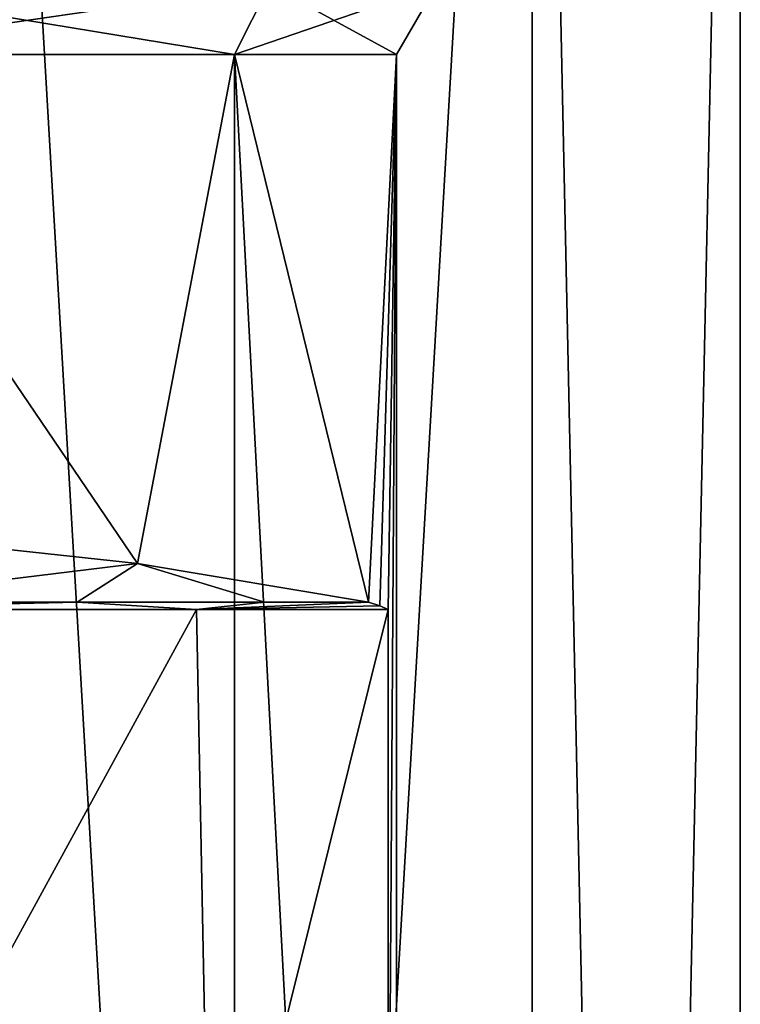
# Model space of a CAD drawing. Header units: millimetres. Extents: x -22 to 22, y 0 to 166.
# Tile 53 of 119: x 9 to 17, y 93 to 104. Entities that reach past the tile are written whole.
import ezdxf

# ---------------------------------------------------------------- set-up
doc = ezdxf.new("R2010")
doc.units = ezdxf.units.MM
doc.header["$LTSCALE"] = 65.185185
for name, color, linetype in [('11', 7, 'CONTINUOUS'), ('14', 7, 'CONTINUOUS'), ('55', 7, 'CONTINUOUS'), ('56', 7, 'CONTINUOUS'), ('69', 7, 'CONTINUOUS'), ('70', 7, 'CONTINUOUS'), ('72', 7, 'CONTINUOUS')]:
    doc.layers.add(name, color=color, linetype=linetype)

msp = doc.modelspace()

# ---------------------------------------------------------------- linework, layer by layer
at = {"layer": '11', "linetype": 'CONTINUOUS'}
for points in [[(8.7, 118.7, 15.069), (15.069, 9.3, 8.7), (15.069, 118.7, 8.7), (8.7, 118.7, 15.069)], [(15.069, 9.3, 8.7), (8.7, 118.7, 15.069), (9.1, 93, 14.831), (15.069, 9.3, 8.7)], [(17.4, 9.3), (17.4, 118.7), (15.069, 118.7, 8.7), (17.4, 9.3)], [(15.069, 9.3, 8.7), (17.4, 9.3), (15.069, 118.7, 8.7), (15.069, 9.3, 8.7)], [(8.7, 9.3, 15.069), (15.069, 9.3, 8.7), (9.1, 93, 14.831), (8.7, 9.3, 15.069)]]:
    msp.add_3dface(points, dxfattribs=at)
at = {"layer": '14', "linetype": 'CONTINUOUS'}
for points in [[(15.069, 9.3, -8.7), (8.7, 9.3, -15.069), (15.069, 118.7, -8.7), (15.069, 9.3, -8.7)], [(15.069, 118.7, -8.7), (8.7, 9.3, -15.069), (8.7, 118.7, -15.069), (15.069, 118.7, -8.7)], [(17.4, 118.7), (17.4, 9.3), (15.069, 9.3, -8.7), (17.4, 118.7)], [(17.4, 118.7), (15.069, 9.3, -8.7), (15.069, 118.7, -8.7), (17.4, 118.7)]]:
    msp.add_3dface(points, dxfattribs=at)
at = {"layer": '55', "linetype": 'CONTINUOUS'}
for points in [[(7, 104, 11.624), (12.124, 104, 6.5), (6.775, 103.221, 11.234), (7, 104, 11.624)], [(6.775, 103.221, 11.234), (12.124, 104, 6.5), (11.735, 103.221, 6.275), (6.775, 103.221, 11.234)], [(11.735, 103.221, -7.275), (7, 104, -12.624), (6.775, 103.221, -12.234), (11.735, 103.221, -7.275)], [(12.124, 104, -7.5), (7, 104, -12.624), (11.735, 103.221, -7.275), (12.124, 104, -7.5)], [(12.124, 104, 6.5), (14, 104, -0.5), (11.735, 103.221, 6.275), (12.124, 104, 6.5)], [(11.735, 103.221, 6.275), (14, 104, -0.5), (13.55, 103.221, -0.5), (11.735, 103.221, 6.275)], [(13.55, 103.221, -0.5), (12.124, 104, -7.5), (11.735, 103.221, -7.275), (13.55, 103.221, -0.5)], [(14, 104, -0.5), (12.124, 104, -7.5), (13.55, 103.221, -0.5), (14, 104, -0.5)]]:
    msp.add_3dface(points, dxfattribs=at)
at = {"layer": '56', "linetype": 'CONTINUOUS'}
for points in [[(5.917, 98.027, 11.69), (6.775, 103.221, 11.234), (10.645, 97.515, 7.883), (5.917, 98.027, 11.69)], [(11.735, 69, -7.275), (11.735, 103.221, -7.275), (6.775, 103.221, -12.234), (11.735, 69, -7.275)], [(11.735, 69, -7.275), (6.775, 103.221, -12.234), (8.913, 84.7, -10.706), (11.735, 69, -7.275)], [(6.775, 103.221, 11.234), (11.735, 103.221, 6.275), (10.645, 97.515, 7.883), (6.775, 103.221, 11.234)], [(10.645, 97.515, 7.883), (11.735, 103.221, 6.275), (13.236, 97.083, 2.398), (10.645, 97.515, 7.883)], [(11.735, 69, -7.275), (13.55, 69, -0.5), (11.735, 103.221, -7.275), (11.735, 69, -7.275)], [(13.55, 69, -0.5), (13.55, 103.221, -0.5), (11.735, 103.221, -7.275), (13.55, 69, -0.5)], [(11.735, 103.221, 6.275), (13.55, 103.221, -0.5), (13.236, 97.083, 2.398), (11.735, 103.221, 6.275)], [(13.236, 97.083, 2.398), (13.55, 103.221, -0.5), (13.361, 97.042, 1.753), (13.236, 97.083, 2.398)], [(13.361, 97.042, 1.753), (13.55, 103.221, -0.5), (13.455, 97, 1.103), (13.361, 97.042, 1.753)], [(13.55, 103.221, -0.5), (13.55, 69, -0.5), (13.455, 89, 1.103), (13.55, 103.221, -0.5)], [(13.455, 97, 1.103), (13.55, 103.221, -0.5), (13.455, 89, 1.103), (13.455, 97, 1.103)]]:
    msp.add_3dface(points, dxfattribs=at)
at = {"layer": '69', "linetype": 'CONTINUOUS'}
for points in [[(11.306, 97, 7.377), (6.429, 97, 11.871), (9.971, 97.083, 9.029), (11.306, 97, 7.377)], [(9.971, 97.083, 9.029), (6.429, 97, 11.871), (7.107, 97.083, 11.421), (9.971, 97.083, 9.029)], [(12.068, 97.083, 5.942), (11.306, 97, 7.377), (9.971, 97.083, 9.029), (12.068, 97.083, 5.942)], [(13.236, 97.083, 2.398), (13.361, 97.042, 1.753), (11.306, 97, 7.377), (13.236, 97.083, 2.398)], [(13.236, 97.083, 2.398), (11.306, 97, 7.377), (12.068, 97.083, 5.942), (13.236, 97.083, 2.398)], [(13.361, 97.042, 1.753), (13.455, 97, 1.103), (11.306, 97, 7.377), (13.361, 97.042, 1.753)]]:
    msp.add_3dface(points, dxfattribs=at)
at = {"layer": '70', "linetype": 'CONTINUOUS'}
for points in [[(6.429, 97, 11.871), (11.306, 97, 7.377), (6.937, 89, 11.582), (6.429, 97, 11.871)], [(6.937, 89, 11.582), (11.306, 97, 7.377), (11.463, 89, 7.13), (6.937, 89, 11.582)], [(11.306, 97, 7.377), (13.455, 97, 1.103), (11.463, 89, 7.13), (11.306, 97, 7.377)], [(13.455, 97, 1.103), (13.455, 89, 1.103), (11.463, 89, 7.13), (13.455, 97, 1.103)]]:
    msp.add_3dface(points, dxfattribs=at)
at = {"layer": '72', "linetype": 'CONTINUOUS'}
for points in [[(5.917, 98.027, 11.69), (10.645, 97.515, 7.883), (7.107, 97.083, 11.421), (5.917, 98.027, 11.69)], [(10.645, 97.515, 7.883), (9.971, 97.083, 9.029), (7.107, 97.083, 11.421), (10.645, 97.515, 7.883)], [(10.645, 97.515, 7.883), (12.068, 97.083, 5.942), (9.971, 97.083, 9.029), (10.645, 97.515, 7.883)], [(10.645, 97.515, 7.883), (13.236, 97.083, 2.398), (12.068, 97.083, 5.942), (10.645, 97.515, 7.883)]]:
    msp.add_3dface(points, dxfattribs=at)

doc.saveas('drawing.dxf')
